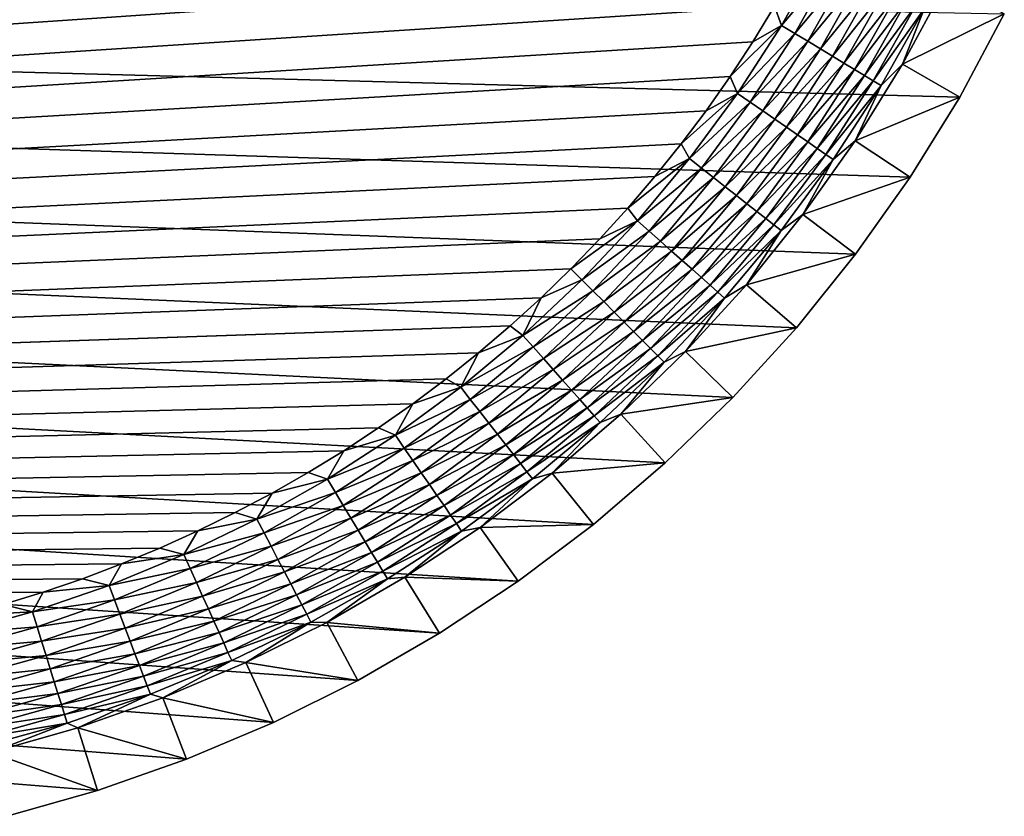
# Model space of a CAD drawing. Extents: x -255 to 255, y -598 to 598.
# Tile 186 of 201: x 218 to 250, y 325 to 351. Entities that reach past the tile are written whole.
import ezdxf

# ---------------------------------------------------------------- set-up
doc = ezdxf.new("R2010")
doc.units = 0
doc.header["$LTSCALE"] = 21.359881
for name, color, linetype in [('1', 7, 'CONTINUOUS'), ('2', 7, 'CONTINUOUS'), ('29', 7, 'CONTINUOUS'), ('40', 7, 'CONTINUOUS')]:
    doc.layers.add(name, color=color, linetype=linetype)

msp = doc.modelspace()

# ---------------------------------------------------------------- linework, layer by layer
at = {"layer": '1', "color": 7, "linetype": 'CONTINUOUS'}
for points in [[(220.82, 326.008), (217.914, 325.181), (-206.531, 360.261), (220.82, 326.008)], [(223.669, 327.012), (220.82, 326.008), (-206.531, 360.261), (223.669, 327.012)], [(226.451, 328.19), (223.669, 327.012), (-206.531, 360.261), (226.451, 328.19)], [(229.155, 329.536), (226.451, 328.19), (-206.531, 360.261), (229.155, 329.536)], [(231.771, 331.047), (229.155, 329.536), (-206.531, 360.261), (231.771, 331.047)], [(234.29, 332.716), (231.771, 331.047), (-206.531, 360.261), (234.29, 332.716)], [(236.701, 334.536), (234.29, 332.716), (-206.531, 360.261), (236.701, 334.536)], [(238.995, 336.502), (236.701, 334.536), (-206.531, 360.261), (238.995, 336.502)], [(241.164, 338.605), (238.995, 336.502), (-206.531, 360.261), (241.164, 338.605)], [(243.199, 340.837), (241.164, 338.605), (-206.531, 360.261), (243.199, 340.837)], [(245.093, 343.191), (243.199, 340.837), (-206.531, 360.261), (245.093, 343.191)], [(246.838, 345.657), (245.093, 343.191), (-206.531, 360.261), (246.838, 345.657)], [(248.429, 348.225), (246.838, 345.657), (-206.531, 360.261), (248.429, 348.225)], [(249.858, 350.887), (248.429, 348.225), (-206.531, 360.261), (249.858, 350.887)]]:
    msp.add_3dface(points, dxfattribs=at)
at = {"layer": '2', "color": 7, "linetype": 'CONTINUOUS'}
for points in [[(219.073, 413.137, 7), (217.798, 413.53, 7), (-88.681, 328.906, 7), (219.073, 413.137, 7)], [(220.335, 412.705, 7), (219.073, 413.137, 7), (-88.681, 328.906, 7), (220.335, 412.705, 7)], [(221.583, 412.234, 7), (220.335, 412.705, 7), (-88.681, 328.906, 7), (221.583, 412.234, 7)], [(222.815, 411.723, 7), (221.583, 412.234, 7), (-88.681, 328.906, 7), (222.815, 411.723, 7)], [(224.031, 411.174, 7), (222.815, 411.723, 7), (-88.681, 328.906, 7), (224.031, 411.174, 7)], [(225.229, 410.587, 7), (224.031, 411.174, 7), (-88.681, 328.906, 7), (225.229, 410.587, 7)], [(226.408, 409.963, 7), (225.229, 410.587, 7), (-88.681, 328.906, 7), (226.408, 409.963, 7)], [(227.567, 409.302, 7), (226.408, 409.963, 7), (-88.681, 328.906, 7), (227.567, 409.302, 7)], [(228.704, 408.605, 7), (227.567, 409.302, 7), (-88.681, 328.906, 7), (228.704, 408.605, 7)], [(229.819, 407.873, 7), (228.704, 408.605, 7), (-88.681, 328.906, 7), (229.819, 407.873, 7)], [(230.911, 407.106, 7), (229.819, 407.873, 7), (-88.681, 328.906, 7), (230.911, 407.106, 7)], [(231.978, 406.305, 7), (230.911, 407.106, 7), (-88.681, 328.906, 7), (231.978, 406.305, 7)], [(233.019, 405.471, 7), (231.978, 406.305, 7), (-88.681, 328.906, 7), (233.019, 405.471, 7)], [(234.033, 404.604, 7), (233.019, 405.471, 7), (-88.681, 328.906, 7), (234.033, 404.604, 7)], [(235.02, 403.706, 7), (234.033, 404.604, 7), (-88.681, 328.906, 7), (235.02, 403.706, 7)], [(235.978, 402.778, 7), (235.02, 403.706, 7), (-88.681, 328.906, 7), (235.978, 402.778, 7)], [(236.906, 401.82, 7), (235.978, 402.778, 7), (-88.681, 328.906, 7), (236.906, 401.82, 7)], [(-88.681, 328.906, 7), (-85.935, 329.507, 7), (236.906, 401.82, 7), (-88.681, 328.906, 7)], [(237.804, 400.833, 7), (236.906, 401.82, 7), (-85.935, 329.507, 7), (237.804, 400.833, 7)], [(238.67, 399.819, 7), (237.804, 400.833, 7), (-85.935, 329.507, 7), (238.67, 399.819, 7)], [(239.505, 398.778, 7), (238.67, 399.819, 7), (-85.935, 329.507, 7), (239.505, 398.778, 7)], [(240.306, 397.711, 7), (239.505, 398.778, 7), (-85.935, 329.507, 7), (240.306, 397.711, 7)], [(241.073, 396.619, 7), (240.306, 397.711, 7), (-85.935, 329.507, 7), (241.073, 396.619, 7)], [(241.805, 395.504, 7), (241.073, 396.619, 7), (-85.935, 329.507, 7), (241.805, 395.504, 7)], [(242.502, 394.367, 7), (241.805, 395.504, 7), (-85.935, 329.507, 7), (242.502, 394.367, 7)], [(243.163, 393.208, 7), (242.502, 394.367, 7), (-85.935, 329.507, 7), (243.163, 393.208, 7)], [(243.787, 392.029, 7), (243.163, 393.208, 7), (-85.935, 329.507, 7), (243.787, 392.029, 7)], [(244.374, 390.831, 7), (243.787, 392.029, 7), (-85.935, 329.507, 7), (244.374, 390.831, 7)], [(244.923, 389.615, 7), (244.374, 390.831, 7), (-85.935, 329.507, 7), (244.923, 389.615, 7)], [(245.434, 388.383, 7), (244.923, 389.615, 7), (-85.935, 329.507, 7), (245.434, 388.383, 7)], [(245.905, 387.135, 7), (245.434, 388.383, 7), (-85.935, 329.507, 7), (245.905, 387.135, 7)], [(246.337, 385.873, 7), (245.905, 387.135, 7), (-85.935, 329.507, 7), (246.337, 385.873, 7)], [(246.73, 384.598, 7), (246.337, 385.873, 7), (-85.935, 329.507, 7), (246.73, 384.598, 7)], [(247.082, 383.311, 7), (246.73, 384.598, 7), (-85.935, 329.507, 7), (247.082, 383.311, 7)], [(247.393, 382.014, 7), (247.082, 383.311, 7), (-85.935, 329.507, 7), (247.393, 382.014, 7)], [(-83.158, 329.938, 7), (247.393, 382.014, 7), (-85.935, 329.507, 7), (-83.158, 329.938, 7)], [(247.664, 380.707, 7), (247.393, 382.014, 7), (-83.158, 329.938, 7), (247.664, 380.707, 7)], [(247.893, 379.393, 7), (247.664, 380.707, 7), (-83.158, 329.938, 7), (247.893, 379.393, 7)], [(248.081, 378.072, 7), (247.893, 379.393, 7), (-83.158, 329.938, 7), (248.081, 378.072, 7)], [(248.227, 376.746, 7), (248.081, 378.072, 7), (-83.158, 329.938, 7), (248.227, 376.746, 7)], [(248.332, 375.416, 7), (248.227, 376.746, 7), (-83.158, 329.938, 7), (248.332, 375.416, 7)], [(248.395, 374.084, 7), (248.332, 375.416, 7), (-83.158, 329.938, 7), (248.395, 374.084, 7)], [(248.416, 372.75, 7), (248.395, 374.084, 7), (-83.158, 329.938, 7), (248.416, 372.75, 7)], [(248.395, 371.416, 7), (248.416, 372.75, 7), (-83.158, 329.938, 7), (248.395, 371.416, 7)], [(248.332, 370.084, 7), (248.395, 371.416, 7), (-83.158, 329.938, 7), (248.332, 370.084, 7)], [(248.227, 368.754, 7), (248.332, 370.084, 7), (-83.158, 329.938, 7), (248.227, 368.754, 7)], [(248.081, 367.428, 7), (248.227, 368.754, 7), (-83.158, 329.938, 7), (248.081, 367.428, 7)], [(247.893, 366.107, 7), (248.081, 367.428, 7), (-83.158, 329.938, 7), (247.893, 366.107, 7)], [(247.664, 364.793, 7), (247.893, 366.107, 7), (-83.158, 329.938, 7), (247.664, 364.793, 7)], [(247.393, 363.486, 7), (247.664, 364.793, 7), (-83.158, 329.938, 7), (247.393, 363.486, 7)], [(247.082, 362.189, 7), (247.393, 363.486, 7), (-83.158, 329.938, 7), (247.082, 362.189, 7)], [(-83.158, 329.938, 7), (-80.359, 330.198, 7), (247.082, 362.189, 7), (-83.158, 329.938, 7)], [(246.73, 360.902, 7), (247.082, 362.189, 7), (-80.359, 330.198, 7), (246.73, 360.902, 7)], [(246.337, 359.627, 7), (246.73, 360.902, 7), (-80.359, 330.198, 7), (246.337, 359.627, 7)], [(245.905, 358.365, 7), (246.337, 359.627, 7), (-80.359, 330.198, 7), (245.905, 358.365, 7)], [(245.434, 357.117, 7), (245.905, 358.365, 7), (-80.359, 330.198, 7), (245.434, 357.117, 7)], [(244.923, 355.885, 7), (245.434, 357.117, 7), (-80.359, 330.198, 7), (244.923, 355.885, 7)], [(244.374, 354.669, 7), (244.923, 355.885, 7), (-80.359, 330.198, 7), (244.374, 354.669, 7)], [(243.787, 353.471, 7), (244.374, 354.669, 7), (-80.359, 330.198, 7), (243.787, 353.471, 7)], [(243.163, 352.292, 7), (243.787, 353.471, 7), (-80.359, 330.198, 7), (243.163, 352.292, 7)], [(242.502, 351.133, 7), (243.163, 352.292, 7), (-80.359, 330.198, 7), (242.502, 351.133, 7)], [(241.805, 349.996, 7), (242.502, 351.133, 7), (-80.359, 330.198, 7), (241.805, 349.996, 7)], [(241.073, 348.881, 7), (241.805, 349.996, 7), (-80.359, 330.198, 7), (241.073, 348.881, 7)], [(240.306, 347.789, 7), (241.073, 348.881, 7), (-80.359, 330.198, 7), (240.306, 347.789, 7)], [(239.505, 346.722, 7), (240.306, 347.789, 7), (-80.359, 330.198, 7), (239.505, 346.722, 7)], [(238.67, 345.681, 7), (239.505, 346.722, 7), (-80.359, 330.198, 7), (238.67, 345.681, 7)], [(237.804, 344.667, 7), (238.67, 345.681, 7), (-80.359, 330.198, 7), (237.804, 344.667, 7)], [(236.906, 343.68, 7), (237.804, 344.667, 7), (-80.359, 330.198, 7), (236.906, 343.68, 7)], [(235.978, 342.722, 7), (236.906, 343.68, 7), (-80.359, 330.198, 7), (235.978, 342.722, 7)], [(235.02, 341.794, 7), (235.978, 342.722, 7), (-80.359, 330.198, 7), (235.02, 341.794, 7)], [(234.033, 340.896, 7), (235.02, 341.794, 7), (-80.359, 330.198, 7), (234.033, 340.896, 7)], [(-80.359, 330.198, 7), (-77.55, 330.284, 7), (234.033, 340.896, 7), (-80.359, 330.198, 7)], [(233.019, 340.029, 7), (234.033, 340.896, 7), (-77.55, 330.284, 7), (233.019, 340.029, 7)], [(231.978, 339.195, 7), (233.019, 340.029, 7), (-77.55, 330.284, 7), (231.978, 339.195, 7)], [(230.911, 338.394, 7), (231.978, 339.195, 7), (-77.55, 330.284, 7), (230.911, 338.394, 7)], [(229.819, 337.627, 7), (230.911, 338.394, 7), (-77.55, 330.284, 7), (229.819, 337.627, 7)], [(228.704, 336.895, 7), (229.819, 337.627, 7), (-77.55, 330.284, 7), (228.704, 336.895, 7)], [(227.567, 336.198, 7), (228.704, 336.895, 7), (-77.55, 330.284, 7), (227.567, 336.198, 7)], [(226.408, 335.537, 7), (227.567, 336.198, 7), (-77.55, 330.284, 7), (226.408, 335.537, 7)], [(225.229, 334.913, 7), (226.408, 335.537, 7), (-77.55, 330.284, 7), (225.229, 334.913, 7)], [(224.031, 334.326, 7), (225.229, 334.913, 7), (-77.55, 330.284, 7), (224.031, 334.326, 7)], [(222.815, 333.777, 7), (224.031, 334.326, 7), (-77.55, 330.284, 7), (222.815, 333.777, 7)], [(221.583, 333.266, 7), (222.815, 333.777, 7), (-77.55, 330.284, 7), (221.583, 333.266, 7)], [(220.335, 332.795, 7), (221.583, 333.266, 7), (-77.55, 330.284, 7), (220.335, 332.795, 7)], [(219.073, 332.363, 7), (220.335, 332.795, 7), (-77.55, 330.284, 7), (219.073, 332.363, 7)], [(217.798, 331.97, 7), (219.073, 332.363, 7), (-77.55, 330.284, 7), (217.798, 331.97, 7)]]:
    msp.add_3dface(points, dxfattribs=at)
at = {"layer": '29', "color": 7, "linetype": 'CONTINUOUS'}
for points in [[(246.602, 349.28, 4.231), (249.858, 350.887), (247.969, 351.827, 4.231), (246.602, 349.28, 4.231)], [(248.429, 348.225), (249.858, 350.887), (246.602, 349.28, 4.231), (248.429, 348.225)], [(245.08, 346.822, 4.231), (248.429, 348.225), (246.602, 349.28, 4.231), (245.08, 346.822, 4.231)], [(246.838, 345.657), (248.429, 348.225), (245.08, 346.822, 4.231), (246.838, 345.657)], [(243.409, 344.462, 4.231), (246.838, 345.657), (245.08, 346.822, 4.231), (243.409, 344.462, 4.231)], [(245.093, 343.191), (246.838, 345.657), (243.409, 344.462, 4.231), (245.093, 343.191)], [(241.597, 342.21, 4.231), (245.093, 343.191), (243.409, 344.462, 4.231), (241.597, 342.21, 4.231)], [(243.199, 340.837), (245.093, 343.191), (241.597, 342.21, 4.231), (243.199, 340.837)], [(239.649, 340.073, 4.231), (243.199, 340.837), (241.597, 342.21, 4.231), (239.649, 340.073, 4.231)], [(241.164, 338.605), (243.199, 340.837), (239.649, 340.073, 4.231), (241.164, 338.605)], [(237.574, 338.061, 4.231), (241.164, 338.605), (239.649, 340.073, 4.231), (237.574, 338.061, 4.231)], [(238.995, 336.502), (241.164, 338.605), (237.574, 338.061, 4.231), (238.995, 336.502)], [(235.378, 336.18, 4.231), (238.995, 336.502), (237.574, 338.061, 4.231), (235.378, 336.18, 4.231)], [(236.701, 334.536), (238.995, 336.502), (235.378, 336.18, 4.231), (236.701, 334.536)], [(233.071, 334.437, 4.231), (236.701, 334.536), (235.378, 336.18, 4.231), (233.071, 334.437, 4.231)], [(230.661, 332.84, 4.231), (234.29, 332.716), (233.071, 334.437, 4.231), (230.661, 332.84, 4.231)], [(234.29, 332.716), (236.701, 334.536), (233.071, 334.437, 4.231), (234.29, 332.716)], [(228.157, 331.395, 4.231), (231.771, 331.047), (230.661, 332.84, 4.231), (228.157, 331.395, 4.231)], [(231.771, 331.047), (234.29, 332.716), (230.661, 332.84, 4.231), (231.771, 331.047)], [(225.569, 330.106, 4.231), (229.155, 329.536), (228.157, 331.395, 4.231), (225.569, 330.106, 4.231)], [(229.155, 329.536), (231.771, 331.047), (228.157, 331.395, 4.231), (229.155, 329.536)], [(222.907, 328.979, 4.231), (226.451, 328.19), (225.569, 330.106, 4.231), (222.907, 328.979, 4.231)], [(226.451, 328.19), (229.155, 329.536), (225.569, 330.106, 4.231), (226.451, 328.19)], [(220.18, 328.018, 4.231), (223.669, 327.012), (222.907, 328.979, 4.231), (220.18, 328.018, 4.231)], [(223.669, 327.012), (226.451, 328.19), (222.907, 328.979, 4.231), (223.669, 327.012)], [(217.399, 327.227, 4.231), (220.82, 326.008), (220.18, 328.018, 4.231), (217.399, 327.227, 4.231)], [(220.82, 326.008), (223.669, 327.012), (220.18, 328.018, 4.231), (220.82, 326.008)], [(217.914, 325.181), (220.82, 326.008), (217.399, 327.227, 4.231), (217.914, 325.181)]]:
    msp.add_3dface(points, dxfattribs=at)
at = {"layer": '40', "color": 7, "linetype": 'CONTINUOUS'}
for points in [[(243.993, 352.784, 6.975), (242.502, 351.133, 7), (242.718, 350.523, 6.975), (243.993, 352.784, 6.975)], [(243.993, 352.784, 6.975), (242.718, 350.523, 6.975), (244.434, 352.552, 6.9), (243.993, 352.784, 6.975)], [(244.434, 352.552, 6.9), (242.718, 350.523, 6.975), (243.144, 350.265, 6.9), (244.434, 352.552, 6.9)], [(244.434, 352.552, 6.9), (243.144, 350.265, 6.9), (244.867, 352.325, 6.774), (244.434, 352.552, 6.9)], [(244.867, 352.325, 6.774), (243.144, 350.265, 6.9), (243.562, 350.013, 6.774), (244.867, 352.325, 6.774)], [(244.867, 352.325, 6.774), (243.562, 350.013, 6.774), (245.286, 352.105, 6.601), (244.867, 352.325, 6.774)], [(245.286, 352.105, 6.601), (243.562, 350.013, 6.774), (243.967, 349.768, 6.601), (245.286, 352.105, 6.601)], [(245.286, 352.105, 6.601), (243.967, 349.768, 6.601), (245.687, 351.894, 6.38), (245.286, 352.105, 6.601)], [(245.687, 351.894, 6.38), (243.967, 349.768, 6.601), (244.355, 349.533, 6.38), (245.687, 351.894, 6.38)], [(245.687, 351.894, 6.38), (244.355, 349.533, 6.38), (246.066, 351.695, 6.115), (245.687, 351.894, 6.38)], [(246.066, 351.695, 6.115), (244.355, 349.533, 6.38), (244.722, 349.311, 6.115), (246.066, 351.695, 6.115)], [(246.066, 351.695, 6.115), (244.722, 349.311, 6.115), (246.421, 351.509, 5.808), (246.066, 351.695, 6.115)], [(246.602, 349.28, 4.231), (247.969, 351.827, 4.231), (247.295, 351.05, 4.67), (246.602, 349.28, 4.231)], [(246.421, 351.509, 5.808), (244.722, 349.311, 6.115), (245.064, 349.105, 5.808), (246.421, 351.509, 5.808)], [(246.421, 351.509, 5.808), (245.064, 349.105, 5.808), (246.745, 351.339, 5.463), (246.421, 351.509, 5.808)], [(246.745, 351.339, 5.463), (245.064, 349.105, 5.808), (245.378, 348.915, 5.463), (246.745, 351.339, 5.463)], [(246.745, 351.339, 5.463), (245.378, 348.915, 5.463), (247.038, 351.185, 5.082), (246.745, 351.339, 5.463)], [(242.502, 351.133, 7), (241.805, 349.996, 7), (242.718, 350.523, 6.975), (242.502, 351.133, 7)], [(247.038, 351.185, 5.082), (245.378, 348.915, 5.463), (245.661, 348.744, 5.082), (247.038, 351.185, 5.082)], [(247.038, 351.185, 5.082), (245.661, 348.744, 5.082), (247.295, 351.05, 4.67), (247.038, 351.185, 5.082)], [(247.295, 351.05, 4.67), (245.661, 348.744, 5.082), (245.909, 348.594, 4.67), (247.295, 351.05, 4.67)], [(246.602, 349.28, 4.231), (247.295, 351.05, 4.67), (245.909, 348.594, 4.67), (246.602, 349.28, 4.231)], [(241.805, 349.996, 7), (241.073, 348.881, 7), (242.718, 350.523, 6.975), (241.805, 349.996, 7)], [(242.718, 350.523, 6.975), (241.073, 348.881, 7), (241.309, 348.344, 6.975), (242.718, 350.523, 6.975)], [(242.718, 350.523, 6.975), (241.309, 348.344, 6.975), (243.144, 350.265, 6.9), (242.718, 350.523, 6.975)], [(243.144, 350.265, 6.9), (241.309, 348.344, 6.975), (241.719, 348.06, 6.9), (243.144, 350.265, 6.9)], [(243.144, 350.265, 6.9), (241.719, 348.06, 6.9), (243.562, 350.013, 6.774), (243.144, 350.265, 6.9)], [(243.562, 350.013, 6.774), (241.719, 348.06, 6.9), (242.121, 347.783, 6.774), (243.562, 350.013, 6.774)], [(243.562, 350.013, 6.774), (242.121, 347.783, 6.774), (243.967, 349.768, 6.601), (243.562, 350.013, 6.774)], [(243.967, 349.768, 6.601), (242.121, 347.783, 6.774), (242.51, 347.514, 6.601), (243.967, 349.768, 6.601)], [(243.967, 349.768, 6.601), (242.51, 347.514, 6.601), (244.355, 349.533, 6.38), (243.967, 349.768, 6.601)], [(244.355, 349.533, 6.38), (242.51, 347.514, 6.601), (242.883, 347.257, 6.38), (244.355, 349.533, 6.38)], [(244.355, 349.533, 6.38), (242.883, 347.257, 6.38), (244.722, 349.311, 6.115), (244.355, 349.533, 6.38)], [(244.722, 349.311, 6.115), (242.883, 347.257, 6.38), (243.236, 347.013, 6.115), (244.722, 349.311, 6.115)], [(244.722, 349.311, 6.115), (243.236, 347.013, 6.115), (245.064, 349.105, 5.808), (244.722, 349.311, 6.115)], [(245.064, 349.105, 5.808), (243.236, 347.013, 6.115), (243.565, 346.786, 5.808), (245.064, 349.105, 5.808)], [(245.064, 349.105, 5.808), (243.565, 346.786, 5.808), (245.378, 348.915, 5.463), (245.064, 349.105, 5.808)], [(245.08, 346.822, 4.231), (246.602, 349.28, 4.231), (245.909, 348.594, 4.67), (245.08, 346.822, 4.231)], [(241.073, 348.881, 7), (240.306, 347.789, 7), (241.309, 348.344, 6.975), (241.073, 348.881, 7)], [(245.378, 348.915, 5.463), (243.565, 346.786, 5.808), (243.867, 346.578, 5.463), (245.378, 348.915, 5.463)], [(245.378, 348.915, 5.463), (243.867, 346.578, 5.463), (245.661, 348.744, 5.082), (245.378, 348.915, 5.463)], [(245.661, 348.744, 5.082), (243.867, 346.578, 5.463), (244.139, 346.39, 5.082), (245.661, 348.744, 5.082)], [(245.661, 348.744, 5.082), (244.139, 346.39, 5.082), (245.909, 348.594, 4.67), (245.661, 348.744, 5.082)], [(245.909, 348.594, 4.67), (244.139, 346.39, 5.082), (244.378, 346.225, 4.67), (245.909, 348.594, 4.67)], [(245.08, 346.822, 4.231), (245.909, 348.594, 4.67), (244.378, 346.225, 4.67), (245.08, 346.822, 4.231)], [(240.306, 347.789, 7), (239.505, 346.722, 7), (241.309, 348.344, 6.975), (240.306, 347.789, 7)], [(241.309, 348.344, 6.975), (239.505, 346.722, 7), (239.771, 346.253, 6.975), (241.309, 348.344, 6.975)], [(241.309, 348.344, 6.975), (239.771, 346.253, 6.975), (241.719, 348.06, 6.9), (241.309, 348.344, 6.975)], [(241.719, 348.06, 6.9), (239.771, 346.253, 6.975), (240.163, 345.946, 6.9), (241.719, 348.06, 6.9)], [(241.719, 348.06, 6.9), (240.163, 345.946, 6.9), (242.121, 347.783, 6.774), (241.719, 348.06, 6.9)], [(242.121, 347.783, 6.774), (240.163, 345.946, 6.9), (240.547, 345.645, 6.774), (242.121, 347.783, 6.774)], [(242.121, 347.783, 6.774), (240.547, 345.645, 6.774), (242.51, 347.514, 6.601), (242.121, 347.783, 6.774)], [(242.51, 347.514, 6.601), (240.547, 345.645, 6.774), (240.92, 345.353, 6.601), (242.51, 347.514, 6.601)], [(242.51, 347.514, 6.601), (240.92, 345.353, 6.601), (242.883, 347.257, 6.38), (242.51, 347.514, 6.601)], [(242.883, 347.257, 6.38), (240.92, 345.353, 6.601), (241.277, 345.073, 6.38), (242.883, 347.257, 6.38)], [(242.883, 347.257, 6.38), (241.277, 345.073, 6.38), (243.236, 347.013, 6.115), (242.883, 347.257, 6.38)], [(243.236, 347.013, 6.115), (241.277, 345.073, 6.38), (241.614, 344.809, 6.115), (243.236, 347.013, 6.115)], [(243.236, 347.013, 6.115), (241.614, 344.809, 6.115), (243.565, 346.786, 5.808), (243.236, 347.013, 6.115)], [(239.505, 346.722, 7), (238.67, 345.681, 7), (239.771, 346.253, 6.975), (239.505, 346.722, 7)], [(243.565, 346.786, 5.808), (241.614, 344.809, 6.115), (241.929, 344.562, 5.808), (243.565, 346.786, 5.808)], [(243.565, 346.786, 5.808), (241.929, 344.562, 5.808), (243.867, 346.578, 5.463), (243.565, 346.786, 5.808)], [(243.867, 346.578, 5.463), (241.929, 344.562, 5.808), (242.218, 344.336, 5.463), (243.867, 346.578, 5.463)], [(243.867, 346.578, 5.463), (242.218, 344.336, 5.463), (244.139, 346.39, 5.082), (243.867, 346.578, 5.463)], [(243.409, 344.462, 4.231), (245.08, 346.822, 4.231), (244.378, 346.225, 4.67), (243.409, 344.462, 4.231)], [(238.67, 345.681, 7), (237.804, 344.667, 7), (239.771, 346.253, 6.975), (238.67, 345.681, 7)], [(239.771, 346.253, 6.975), (237.804, 344.667, 7), (238.109, 344.259, 6.975), (239.771, 346.253, 6.975)], [(239.771, 346.253, 6.975), (238.109, 344.259, 6.975), (240.163, 345.946, 6.9), (239.771, 346.253, 6.975)], [(244.139, 346.39, 5.082), (242.218, 344.336, 5.463), (242.478, 344.132, 5.082), (244.139, 346.39, 5.082)], [(244.139, 346.39, 5.082), (242.478, 344.132, 5.082), (244.378, 346.225, 4.67), (244.139, 346.39, 5.082)], [(240.163, 345.946, 6.9), (238.109, 344.259, 6.975), (238.482, 343.929, 6.9), (240.163, 345.946, 6.9)], [(240.163, 345.946, 6.9), (238.482, 343.929, 6.9), (240.547, 345.645, 6.774), (240.163, 345.946, 6.9)], [(244.378, 346.225, 4.67), (242.478, 344.132, 5.082), (242.706, 343.953, 4.67), (244.378, 346.225, 4.67)], [(243.409, 344.462, 4.231), (244.378, 346.225, 4.67), (242.706, 343.953, 4.67), (243.409, 344.462, 4.231)], [(240.547, 345.645, 6.774), (238.482, 343.929, 6.9), (238.848, 343.605, 6.774), (240.547, 345.645, 6.774)], [(240.547, 345.645, 6.774), (238.848, 343.605, 6.774), (240.92, 345.353, 6.601), (240.547, 345.645, 6.774)], [(240.92, 345.353, 6.601), (238.848, 343.605, 6.774), (239.202, 343.291, 6.601), (240.92, 345.353, 6.601)], [(240.92, 345.353, 6.601), (239.202, 343.291, 6.601), (241.277, 345.073, 6.38), (240.92, 345.353, 6.601)], [(241.277, 345.073, 6.38), (239.202, 343.291, 6.601), (239.541, 342.991, 6.38), (241.277, 345.073, 6.38)], [(241.277, 345.073, 6.38), (239.541, 342.991, 6.38), (241.614, 344.809, 6.115), (241.277, 345.073, 6.38)], [(241.614, 344.809, 6.115), (239.541, 342.991, 6.38), (239.862, 342.707, 6.115), (241.614, 344.809, 6.115)], [(241.614, 344.809, 6.115), (239.862, 342.707, 6.115), (241.929, 344.562, 5.808), (241.614, 344.809, 6.115)], [(237.804, 344.667, 7), (236.906, 343.68, 7), (238.109, 344.259, 6.975), (237.804, 344.667, 7)], [(241.929, 344.562, 5.808), (239.862, 342.707, 6.115), (240.161, 342.441, 5.808), (241.929, 344.562, 5.808)], [(241.929, 344.562, 5.808), (240.161, 342.441, 5.808), (242.218, 344.336, 5.463), (241.929, 344.562, 5.808)], [(241.597, 342.21, 4.231), (243.409, 344.462, 4.231), (242.706, 343.953, 4.67), (241.597, 342.21, 4.231)], [(236.906, 343.68, 7), (235.978, 342.722, 7), (238.109, 344.259, 6.975), (236.906, 343.68, 7)], [(238.109, 344.259, 6.975), (235.978, 342.722, 7), (236.33, 342.37, 6.975), (238.109, 344.259, 6.975)], [(238.109, 344.259, 6.975), (236.33, 342.37, 6.975), (238.482, 343.929, 6.9), (238.109, 344.259, 6.975)], [(242.218, 344.336, 5.463), (240.161, 342.441, 5.808), (240.436, 342.198, 5.463), (242.218, 344.336, 5.463)], [(242.218, 344.336, 5.463), (240.436, 342.198, 5.463), (242.478, 344.132, 5.082), (242.218, 344.336, 5.463)], [(242.478, 344.132, 5.082), (240.436, 342.198, 5.463), (240.683, 341.979, 5.082), (242.478, 344.132, 5.082)], [(242.478, 344.132, 5.082), (240.683, 341.979, 5.082), (242.706, 343.953, 4.67), (242.478, 344.132, 5.082)], [(238.482, 343.929, 6.9), (236.33, 342.37, 6.975), (236.683, 342.017, 6.9), (238.482, 343.929, 6.9)], [(238.482, 343.929, 6.9), (236.683, 342.017, 6.9), (238.848, 343.605, 6.774), (238.482, 343.929, 6.9)], [(242.706, 343.953, 4.67), (240.683, 341.979, 5.082), (240.901, 341.787, 4.67), (242.706, 343.953, 4.67)], [(241.597, 342.21, 4.231), (242.706, 343.953, 4.67), (240.901, 341.787, 4.67), (241.597, 342.21, 4.231)], [(238.848, 343.605, 6.774), (236.683, 342.017, 6.9), (237.028, 341.672, 6.774), (238.848, 343.605, 6.774)], [(238.848, 343.605, 6.774), (237.028, 341.672, 6.774), (239.202, 343.291, 6.601), (238.848, 343.605, 6.774)], [(239.202, 343.291, 6.601), (237.028, 341.672, 6.774), (237.363, 341.337, 6.601), (239.202, 343.291, 6.601)], [(239.202, 343.291, 6.601), (237.363, 341.337, 6.601), (239.541, 342.991, 6.38), (239.202, 343.291, 6.601)], [(239.541, 342.991, 6.38), (237.363, 341.337, 6.601), (237.683, 341.017, 6.38), (239.541, 342.991, 6.38)], [(239.541, 342.991, 6.38), (237.683, 341.017, 6.38), (239.862, 342.707, 6.115), (239.541, 342.991, 6.38)], [(235.978, 342.722, 7), (235.02, 341.794, 7), (236.33, 342.37, 6.975), (235.978, 342.722, 7)], [(239.862, 342.707, 6.115), (237.683, 341.017, 6.38), (237.986, 340.714, 6.115), (239.862, 342.707, 6.115)], [(239.862, 342.707, 6.115), (237.986, 340.714, 6.115), (240.161, 342.441, 5.808), (239.862, 342.707, 6.115)], [(236.33, 342.37, 6.975), (235.02, 341.794, 7), (234.441, 340.591, 6.975), (236.33, 342.37, 6.975)], [(236.33, 342.37, 6.975), (234.441, 340.591, 6.975), (236.683, 342.017, 6.9), (236.33, 342.37, 6.975)], [(240.161, 342.441, 5.808), (237.986, 340.714, 6.115), (238.269, 340.431, 5.808), (240.161, 342.441, 5.808)], [(240.161, 342.441, 5.808), (238.269, 340.431, 5.808), (240.436, 342.198, 5.463), (240.161, 342.441, 5.808)], [(240.436, 342.198, 5.463), (238.269, 340.431, 5.808), (238.528, 340.172, 5.463), (240.436, 342.198, 5.463)], [(240.436, 342.198, 5.463), (238.528, 340.172, 5.463), (240.683, 341.979, 5.082), (240.436, 342.198, 5.463)], [(239.649, 340.073, 4.231), (241.597, 342.21, 4.231), (240.901, 341.787, 4.67), (239.649, 340.073, 4.231)], [(236.683, 342.017, 6.9), (234.441, 340.591, 6.975), (234.771, 340.218, 6.9), (236.683, 342.017, 6.9)], [(236.683, 342.017, 6.9), (234.771, 340.218, 6.9), (237.028, 341.672, 6.774), (236.683, 342.017, 6.9)], [(240.683, 341.979, 5.082), (238.528, 340.172, 5.463), (238.762, 339.938, 5.082), (240.683, 341.979, 5.082)], [(240.683, 341.979, 5.082), (238.762, 339.938, 5.082), (240.901, 341.787, 4.67), (240.683, 341.979, 5.082)], [(235.02, 341.794, 7), (234.033, 340.896, 7), (234.441, 340.591, 6.975), (235.02, 341.794, 7)], [(237.028, 341.672, 6.774), (234.771, 340.218, 6.9), (235.095, 339.852, 6.774), (237.028, 341.672, 6.774)], [(237.028, 341.672, 6.774), (235.095, 339.852, 6.774), (237.363, 341.337, 6.601), (237.028, 341.672, 6.774)], [(240.901, 341.787, 4.67), (238.762, 339.938, 5.082), (238.967, 339.733, 4.67), (240.901, 341.787, 4.67)], [(239.649, 340.073, 4.231), (240.901, 341.787, 4.67), (238.967, 339.733, 4.67), (239.649, 340.073, 4.231)], [(237.363, 341.337, 6.601), (235.095, 339.852, 6.774), (235.409, 339.498, 6.601), (237.363, 341.337, 6.601)], [(237.363, 341.337, 6.601), (235.409, 339.498, 6.601), (237.683, 341.017, 6.38), (237.363, 341.337, 6.601)], [(234.033, 340.896, 7), (233.019, 340.029, 7), (234.441, 340.591, 6.975), (234.033, 340.896, 7)], [(237.683, 341.017, 6.38), (235.409, 339.498, 6.601), (235.709, 339.159, 6.38), (237.683, 341.017, 6.38)], [(237.683, 341.017, 6.38), (235.709, 339.159, 6.38), (237.986, 340.714, 6.115), (237.683, 341.017, 6.38)], [(234.441, 340.591, 6.975), (233.019, 340.029, 7), (232.447, 338.929, 6.975), (234.441, 340.591, 6.975)], [(234.441, 340.591, 6.975), (232.447, 338.929, 6.975), (234.771, 340.218, 6.9), (234.441, 340.591, 6.975)], [(237.986, 340.714, 6.115), (235.709, 339.159, 6.38), (235.993, 338.838, 6.115), (237.986, 340.714, 6.115)], [(237.986, 340.714, 6.115), (235.993, 338.838, 6.115), (238.269, 340.431, 5.808), (237.986, 340.714, 6.115)], [(238.269, 340.431, 5.808), (235.993, 338.838, 6.115), (236.259, 338.539, 5.808), (238.269, 340.431, 5.808)], [(238.269, 340.431, 5.808), (236.259, 338.539, 5.808), (238.528, 340.172, 5.463), (238.269, 340.431, 5.808)], [(233.019, 340.029, 7), (231.978, 339.195, 7), (232.447, 338.929, 6.975), (233.019, 340.029, 7)], [(234.771, 340.218, 6.9), (232.447, 338.929, 6.975), (232.754, 338.537, 6.9), (234.771, 340.218, 6.9)], [(234.771, 340.218, 6.9), (232.754, 338.537, 6.9), (235.095, 339.852, 6.774), (234.771, 340.218, 6.9)], [(238.528, 340.172, 5.463), (236.259, 338.539, 5.808), (236.502, 338.264, 5.463), (238.528, 340.172, 5.463)], [(238.528, 340.172, 5.463), (236.502, 338.264, 5.463), (238.762, 339.938, 5.082), (238.528, 340.172, 5.463)], [(237.574, 338.061, 4.231), (239.649, 340.073, 4.231), (238.967, 339.733, 4.67), (237.574, 338.061, 4.231)], [(235.095, 339.852, 6.774), (232.754, 338.537, 6.9), (233.055, 338.153, 6.774), (235.095, 339.852, 6.774)], [(235.095, 339.852, 6.774), (233.055, 338.153, 6.774), (235.409, 339.498, 6.601), (235.095, 339.852, 6.774)], [(238.762, 339.938, 5.082), (236.502, 338.264, 5.463), (236.721, 338.017, 5.082), (238.762, 339.938, 5.082)], [(238.762, 339.938, 5.082), (236.721, 338.017, 5.082), (238.967, 339.733, 4.67), (238.762, 339.938, 5.082)], [(238.967, 339.733, 4.67), (236.721, 338.017, 5.082), (236.913, 337.799, 4.67), (238.967, 339.733, 4.67)], [(237.574, 338.061, 4.231), (238.967, 339.733, 4.67), (236.913, 337.799, 4.67), (237.574, 338.061, 4.231)], [(235.409, 339.498, 6.601), (233.055, 338.153, 6.774), (233.347, 337.78, 6.601), (235.409, 339.498, 6.601)], [(235.409, 339.498, 6.601), (233.347, 337.78, 6.601), (235.709, 339.159, 6.38), (235.409, 339.498, 6.601)], [(231.978, 339.195, 7), (230.911, 338.394, 7), (232.447, 338.929, 6.975), (231.978, 339.195, 7)], [(235.709, 339.159, 6.38), (233.347, 337.78, 6.601), (233.627, 337.423, 6.38), (235.709, 339.159, 6.38)], [(235.709, 339.159, 6.38), (233.627, 337.423, 6.38), (235.993, 338.838, 6.115), (235.709, 339.159, 6.38)], [(232.447, 338.929, 6.975), (230.911, 338.394, 7), (230.356, 337.391, 6.975), (232.447, 338.929, 6.975)], [(232.447, 338.929, 6.975), (230.356, 337.391, 6.975), (232.754, 338.537, 6.9), (232.447, 338.929, 6.975)], [(235.993, 338.838, 6.115), (233.627, 337.423, 6.38), (233.891, 337.086, 6.115), (235.993, 338.838, 6.115)], [(235.993, 338.838, 6.115), (233.891, 337.086, 6.115), (236.259, 338.539, 5.808), (235.993, 338.838, 6.115)], [(230.911, 338.394, 7), (229.819, 337.627, 7), (230.356, 337.391, 6.975), (230.911, 338.394, 7)], [(232.754, 338.537, 6.9), (230.356, 337.391, 6.975), (230.64, 336.981, 6.9), (232.754, 338.537, 6.9)], [(232.754, 338.537, 6.9), (230.64, 336.981, 6.9), (233.055, 338.153, 6.774), (232.754, 338.537, 6.9)], [(236.259, 338.539, 5.808), (233.891, 337.086, 6.115), (234.138, 336.771, 5.808), (236.259, 338.539, 5.808)], [(236.259, 338.539, 5.808), (234.138, 336.771, 5.808), (236.502, 338.264, 5.463), (236.259, 338.539, 5.808)], [(233.055, 338.153, 6.774), (230.64, 336.981, 6.9), (230.917, 336.579, 6.774), (233.055, 338.153, 6.774)], [(233.055, 338.153, 6.774), (230.917, 336.579, 6.774), (233.347, 337.78, 6.601), (233.055, 338.153, 6.774)], [(236.502, 338.264, 5.463), (234.138, 336.771, 5.808), (234.364, 336.482, 5.463), (236.502, 338.264, 5.463)], [(236.502, 338.264, 5.463), (234.364, 336.482, 5.463), (236.721, 338.017, 5.082), (236.502, 338.264, 5.463)], [(235.378, 336.18, 4.231), (237.574, 338.061, 4.231), (236.913, 337.799, 4.67), (235.378, 336.18, 4.231)], [(233.347, 337.78, 6.601), (230.917, 336.579, 6.774), (231.186, 336.19, 6.601), (233.347, 337.78, 6.601)], [(233.347, 337.78, 6.601), (231.186, 336.19, 6.601), (233.627, 337.423, 6.38), (233.347, 337.78, 6.601)], [(236.721, 338.017, 5.082), (234.364, 336.482, 5.463), (234.568, 336.222, 5.082), (236.721, 338.017, 5.082)], [(236.721, 338.017, 5.082), (234.568, 336.222, 5.082), (236.913, 337.799, 4.67), (236.721, 338.017, 5.082)], [(236.913, 337.799, 4.67), (234.568, 336.222, 5.082), (234.747, 335.994, 4.67), (236.913, 337.799, 4.67)], [(235.378, 336.18, 4.231), (236.913, 337.799, 4.67), (234.747, 335.994, 4.67), (235.378, 336.18, 4.231)], [(229.819, 337.627, 7), (228.704, 336.895, 7), (230.356, 337.391, 6.975), (229.819, 337.627, 7)], [(233.627, 337.423, 6.38), (231.186, 336.19, 6.601), (231.443, 335.817, 6.38), (233.627, 337.423, 6.38)], [(233.627, 337.423, 6.38), (231.443, 335.817, 6.38), (233.891, 337.086, 6.115), (233.627, 337.423, 6.38)], [(230.356, 337.391, 6.975), (228.704, 336.895, 7), (228.177, 335.982, 6.975), (230.356, 337.391, 6.975)], [(230.356, 337.391, 6.975), (228.177, 335.982, 6.975), (230.64, 336.981, 6.9), (230.356, 337.391, 6.975)], [(228.704, 336.895, 7), (227.567, 336.198, 7), (228.177, 335.982, 6.975), (228.704, 336.895, 7)], [(230.64, 336.981, 6.9), (228.177, 335.982, 6.975), (228.435, 335.556, 6.9), (230.64, 336.981, 6.9)], [(230.64, 336.981, 6.9), (228.435, 335.556, 6.9), (230.917, 336.579, 6.774), (230.64, 336.981, 6.9)], [(233.891, 337.086, 6.115), (231.443, 335.817, 6.38), (231.687, 335.464, 6.115), (233.891, 337.086, 6.115)], [(233.891, 337.086, 6.115), (231.687, 335.464, 6.115), (234.138, 336.771, 5.808), (233.891, 337.086, 6.115)], [(230.917, 336.579, 6.774), (228.435, 335.556, 6.9), (228.687, 335.138, 6.774), (230.917, 336.579, 6.774)], [(230.917, 336.579, 6.774), (228.687, 335.138, 6.774), (231.186, 336.19, 6.601), (230.917, 336.579, 6.774)], [(234.138, 336.771, 5.808), (231.687, 335.464, 6.115), (231.914, 335.135, 5.808), (234.138, 336.771, 5.808)], [(234.138, 336.771, 5.808), (231.914, 335.135, 5.808), (234.364, 336.482, 5.463), (234.138, 336.771, 5.808)], [(234.364, 336.482, 5.463), (231.914, 335.135, 5.808), (232.122, 334.833, 5.463), (234.364, 336.482, 5.463)], [(234.364, 336.482, 5.463), (232.122, 334.833, 5.463), (234.568, 336.222, 5.082), (234.364, 336.482, 5.463)], [(227.567, 336.198, 7), (226.408, 335.537, 7), (228.177, 335.982, 6.975), (227.567, 336.198, 7)], [(231.186, 336.19, 6.601), (228.687, 335.138, 6.774), (228.932, 334.733, 6.601), (231.186, 336.19, 6.601)], [(231.186, 336.19, 6.601), (228.932, 334.733, 6.601), (231.443, 335.817, 6.38), (231.186, 336.19, 6.601)], [(234.568, 336.222, 5.082), (232.122, 334.833, 5.463), (232.31, 334.561, 5.082), (234.568, 336.222, 5.082)], [(234.568, 336.222, 5.082), (232.31, 334.561, 5.082), (234.747, 335.994, 4.67), (234.568, 336.222, 5.082)], [(233.071, 334.437, 4.231), (235.378, 336.18, 4.231), (234.747, 335.994, 4.67), (233.071, 334.437, 4.231)], [(228.177, 335.982, 6.975), (226.408, 335.537, 7), (225.916, 334.707, 6.975), (228.177, 335.982, 6.975)], [(228.177, 335.982, 6.975), (225.916, 334.707, 6.975), (228.435, 335.556, 6.9), (228.177, 335.982, 6.975)], [(234.747, 335.994, 4.67), (232.31, 334.561, 5.082), (232.475, 334.322, 4.67), (234.747, 335.994, 4.67)], [(233.071, 334.437, 4.231), (234.747, 335.994, 4.67), (232.475, 334.322, 4.67), (233.071, 334.437, 4.231)], [(226.408, 335.537, 7), (225.229, 334.913, 7), (225.916, 334.707, 6.975), (226.408, 335.537, 7)], [(228.435, 335.556, 6.9), (225.916, 334.707, 6.975), (226.148, 334.266, 6.9), (228.435, 335.556, 6.9)], [(228.435, 335.556, 6.9), (226.148, 334.266, 6.9), (228.687, 335.138, 6.774), (228.435, 335.556, 6.9)], [(231.443, 335.817, 6.38), (228.932, 334.733, 6.601), (229.167, 334.345, 6.38), (231.443, 335.817, 6.38)], [(231.443, 335.817, 6.38), (229.167, 334.345, 6.38), (231.687, 335.464, 6.115), (231.443, 335.817, 6.38)], [(231.687, 335.464, 6.115), (229.167, 334.345, 6.38), (229.389, 333.978, 6.115), (231.687, 335.464, 6.115)], [(231.687, 335.464, 6.115), (229.389, 333.978, 6.115), (231.914, 335.135, 5.808), (231.687, 335.464, 6.115)], [(225.229, 334.913, 7), (224.031, 334.326, 7), (225.916, 334.707, 6.975), (225.229, 334.913, 7)], [(228.687, 335.138, 6.774), (226.148, 334.266, 6.9), (226.375, 333.833, 6.774), (228.687, 335.138, 6.774)], [(228.687, 335.138, 6.774), (226.375, 333.833, 6.774), (228.932, 334.733, 6.601), (228.687, 335.138, 6.774)], [(231.914, 335.135, 5.808), (229.389, 333.978, 6.115), (229.595, 333.636, 5.808), (231.914, 335.135, 5.808)], [(231.914, 335.135, 5.808), (229.595, 333.636, 5.808), (232.122, 334.833, 5.463), (231.914, 335.135, 5.808)], [(225.916, 334.707, 6.975), (224.031, 334.326, 7), (223.583, 333.571, 6.975), (225.916, 334.707, 6.975)], [(225.916, 334.707, 6.975), (223.583, 333.571, 6.975), (226.148, 334.266, 6.9), (225.916, 334.707, 6.975)], [(228.932, 334.733, 6.601), (226.375, 333.833, 6.774), (226.595, 333.414, 6.601), (228.932, 334.733, 6.601)], [(228.932, 334.733, 6.601), (226.595, 333.414, 6.601), (229.167, 334.345, 6.38), (228.932, 334.733, 6.601)], [(232.122, 334.833, 5.463), (229.595, 333.636, 5.808), (229.785, 333.322, 5.463), (232.122, 334.833, 5.463)], [(232.122, 334.833, 5.463), (229.785, 333.322, 5.463), (232.31, 334.561, 5.082), (232.122, 334.833, 5.463)], [(224.031, 334.326, 7), (222.815, 333.777, 7), (223.583, 333.571, 6.975), (224.031, 334.326, 7)], [(229.167, 334.345, 6.38), (226.595, 333.414, 6.601), (226.806, 333.013, 6.38), (229.167, 334.345, 6.38)], [(229.167, 334.345, 6.38), (226.806, 333.013, 6.38), (229.389, 333.978, 6.115), (229.167, 334.345, 6.38)], [(232.31, 334.561, 5.082), (229.785, 333.322, 5.463), (229.956, 333.039, 5.082), (232.31, 334.561, 5.082)], [(232.31, 334.561, 5.082), (229.956, 333.039, 5.082), (232.475, 334.322, 4.67), (232.31, 334.561, 5.082)], [(232.475, 334.322, 4.67), (229.956, 333.039, 5.082), (230.106, 332.791, 4.67), (232.475, 334.322, 4.67)], [(230.661, 332.84, 4.231), (232.475, 334.322, 4.67), (230.106, 332.791, 4.67), (230.661, 332.84, 4.231)], [(230.661, 332.84, 4.231), (233.071, 334.437, 4.231), (232.475, 334.322, 4.67), (230.661, 332.84, 4.231)], [(226.148, 334.266, 6.9), (223.583, 333.571, 6.975), (223.788, 333.116, 6.9), (226.148, 334.266, 6.9)], [(226.148, 334.266, 6.9), (223.788, 333.116, 6.9), (226.375, 333.833, 6.774), (226.148, 334.266, 6.9)], [(229.389, 333.978, 6.115), (226.806, 333.013, 6.38), (227.005, 332.634, 6.115), (229.389, 333.978, 6.115)], [(229.389, 333.978, 6.115), (227.005, 332.634, 6.115), (229.595, 333.636, 5.808), (229.389, 333.978, 6.115)], [(222.815, 333.777, 7), (221.583, 333.266, 7), (223.583, 333.571, 6.975), (222.815, 333.777, 7)], [(226.375, 333.833, 6.774), (223.788, 333.116, 6.9), (223.988, 332.671, 6.774), (226.375, 333.833, 6.774)], [(226.375, 333.833, 6.774), (223.988, 332.671, 6.774), (226.595, 333.414, 6.601), (226.375, 333.833, 6.774)], [(223.583, 333.571, 6.975), (221.583, 333.266, 7), (221.185, 332.578, 6.975), (223.583, 333.571, 6.975)], [(223.583, 333.571, 6.975), (221.185, 332.578, 6.975), (223.788, 333.116, 6.9), (223.583, 333.571, 6.975)], [(226.595, 333.414, 6.601), (223.988, 332.671, 6.774), (224.182, 332.24, 6.601), (226.595, 333.414, 6.601)], [(226.595, 333.414, 6.601), (224.182, 332.24, 6.601), (226.806, 333.013, 6.38), (226.595, 333.414, 6.601)], [(229.595, 333.636, 5.808), (227.005, 332.634, 6.115), (227.191, 332.279, 5.808), (229.595, 333.636, 5.808)], [(229.595, 333.636, 5.808), (227.191, 332.279, 5.808), (229.785, 333.322, 5.463), (229.595, 333.636, 5.808)], [(221.583, 333.266, 7), (220.335, 332.795, 7), (221.185, 332.578, 6.975), (221.583, 333.266, 7)], [(223.788, 333.116, 6.9), (221.185, 332.578, 6.975), (221.362, 332.112, 6.9), (223.788, 333.116, 6.9)], [(223.788, 333.116, 6.9), (221.362, 332.112, 6.9), (223.988, 332.671, 6.774), (223.788, 333.116, 6.9)], [(226.806, 333.013, 6.38), (224.182, 332.24, 6.601), (224.368, 331.826, 6.38), (226.806, 333.013, 6.38)], [(226.806, 333.013, 6.38), (224.368, 331.826, 6.38), (227.005, 332.634, 6.115), (226.806, 333.013, 6.38)], [(229.785, 333.322, 5.463), (227.191, 332.279, 5.808), (227.361, 331.955, 5.463), (229.785, 333.322, 5.463)], [(229.785, 333.322, 5.463), (227.361, 331.955, 5.463), (229.956, 333.039, 5.082), (229.785, 333.322, 5.463)], [(229.956, 333.039, 5.082), (227.361, 331.955, 5.463), (227.515, 331.662, 5.082), (229.956, 333.039, 5.082)], [(229.956, 333.039, 5.082), (227.515, 331.662, 5.082), (230.106, 332.791, 4.67), (229.956, 333.039, 5.082)], [(220.335, 332.795, 7), (219.073, 332.363, 7), (221.185, 332.578, 6.975), (220.335, 332.795, 7)], [(230.106, 332.791, 4.67), (227.515, 331.662, 5.082), (227.65, 331.405, 4.67), (230.106, 332.791, 4.67)], [(228.157, 331.395, 4.231), (230.106, 332.791, 4.67), (227.65, 331.405, 4.67), (228.157, 331.395, 4.231)], [(228.157, 331.395, 4.231), (230.661, 332.84, 4.231), (230.106, 332.791, 4.67), (228.157, 331.395, 4.231)], [(221.185, 332.578, 6.975), (219.073, 332.363, 7), (218.732, 331.731, 6.975), (221.185, 332.578, 6.975)], [(221.185, 332.578, 6.975), (218.732, 331.731, 6.975), (221.362, 332.112, 6.9), (221.185, 332.578, 6.975)], [(223.988, 332.671, 6.774), (221.362, 332.112, 6.9), (221.535, 331.655, 6.774), (223.988, 332.671, 6.774)], [(223.988, 332.671, 6.774), (221.535, 331.655, 6.774), (224.182, 332.24, 6.601), (223.988, 332.671, 6.774)], [(227.005, 332.634, 6.115), (224.368, 331.826, 6.38), (224.544, 331.435, 6.115), (227.005, 332.634, 6.115)], [(227.005, 332.634, 6.115), (224.544, 331.435, 6.115), (227.191, 332.279, 5.808), (227.005, 332.634, 6.115)], [(219.073, 332.363, 7), (217.798, 331.97, 7), (218.732, 331.731, 6.975), (219.073, 332.363, 7)], [(221.362, 332.112, 6.9), (218.732, 331.731, 6.975), (218.88, 331.255, 6.9), (221.362, 332.112, 6.9)], [(221.362, 332.112, 6.9), (218.88, 331.255, 6.9), (221.535, 331.655, 6.774), (221.362, 332.112, 6.9)], [(224.182, 332.24, 6.601), (221.535, 331.655, 6.774), (221.703, 331.213, 6.601), (224.182, 332.24, 6.601)], [(224.182, 332.24, 6.601), (221.703, 331.213, 6.601), (224.368, 331.826, 6.38), (224.182, 332.24, 6.601)], [(227.191, 332.279, 5.808), (224.544, 331.435, 6.115), (224.708, 331.071, 5.808), (227.191, 332.279, 5.808)], [(227.191, 332.279, 5.808), (224.708, 331.071, 5.808), (227.361, 331.955, 5.463), (227.191, 332.279, 5.808)], [(217.798, 331.97, 7), (216.511, 331.618, 7), (218.732, 331.731, 6.975), (217.798, 331.97, 7)], [(224.368, 331.826, 6.38), (221.703, 331.213, 6.601), (221.864, 330.789, 6.38), (224.368, 331.826, 6.38)], [(224.368, 331.826, 6.38), (221.864, 330.789, 6.38), (224.544, 331.435, 6.115), (224.368, 331.826, 6.38)], [(227.361, 331.955, 5.463), (224.708, 331.071, 5.808), (224.859, 330.736, 5.463), (227.361, 331.955, 5.463)], [(227.361, 331.955, 5.463), (224.859, 330.736, 5.463), (227.515, 331.662, 5.082), (227.361, 331.955, 5.463)], [(218.732, 331.731, 6.975), (216.511, 331.618, 7), (216.232, 331.034, 6.975), (218.732, 331.731, 6.975)], [(218.732, 331.731, 6.975), (216.232, 331.034, 6.975), (218.88, 331.255, 6.9), (218.732, 331.731, 6.975)], [(221.535, 331.655, 6.774), (218.88, 331.255, 6.9), (219.026, 330.789, 6.774), (221.535, 331.655, 6.774)], [(221.535, 331.655, 6.774), (219.026, 330.789, 6.774), (221.703, 331.213, 6.601), (221.535, 331.655, 6.774)], [(224.544, 331.435, 6.115), (221.864, 330.789, 6.38), (222.016, 330.388, 6.115), (224.544, 331.435, 6.115)], [(224.544, 331.435, 6.115), (222.016, 330.388, 6.115), (224.708, 331.071, 5.808), (224.544, 331.435, 6.115)], [(227.515, 331.662, 5.082), (224.859, 330.736, 5.463), (224.994, 330.435, 5.082), (227.515, 331.662, 5.082)], [(227.515, 331.662, 5.082), (224.994, 330.435, 5.082), (227.65, 331.405, 4.67), (227.515, 331.662, 5.082)], [(218.88, 331.255, 6.9), (216.232, 331.034, 6.975), (216.351, 330.55, 6.9), (218.88, 331.255, 6.9)], [(218.88, 331.255, 6.9), (216.351, 330.55, 6.9), (219.026, 330.789, 6.774), (218.88, 331.255, 6.9)], [(221.703, 331.213, 6.601), (219.026, 330.789, 6.774), (219.166, 330.337, 6.601), (221.703, 331.213, 6.601)], [(221.703, 331.213, 6.601), (219.166, 330.337, 6.601), (221.864, 330.789, 6.38), (221.703, 331.213, 6.601)], [(227.65, 331.405, 4.67), (224.994, 330.435, 5.082), (225.114, 330.17, 4.67), (227.65, 331.405, 4.67)], [(225.569, 330.106, 4.231), (227.65, 331.405, 4.67), (225.114, 330.17, 4.67), (225.569, 330.106, 4.231)], [(225.569, 330.106, 4.231), (228.157, 331.395, 4.231), (227.65, 331.405, 4.67), (225.569, 330.106, 4.231)], [(224.708, 331.071, 5.808), (222.016, 330.388, 6.115), (222.158, 330.014, 5.808), (224.708, 331.071, 5.808)], [(224.708, 331.071, 5.808), (222.158, 330.014, 5.808), (224.859, 330.736, 5.463), (224.708, 331.071, 5.808)], [(219.026, 330.789, 6.774), (216.351, 330.55, 6.9), (216.468, 330.076, 6.774), (219.026, 330.789, 6.774)], [(219.026, 330.789, 6.774), (216.468, 330.076, 6.774), (219.166, 330.337, 6.601), (219.026, 330.789, 6.774)], [(221.864, 330.789, 6.38), (219.166, 330.337, 6.601), (219.301, 329.905, 6.38), (221.864, 330.789, 6.38)], [(221.864, 330.789, 6.38), (219.301, 329.905, 6.38), (222.016, 330.388, 6.115), (221.864, 330.789, 6.38)], [(224.859, 330.736, 5.463), (222.158, 330.014, 5.808), (222.288, 329.671, 5.463), (224.859, 330.736, 5.463)], [(224.859, 330.736, 5.463), (222.288, 329.671, 5.463), (224.994, 330.435, 5.082), (224.859, 330.736, 5.463)], [(219.166, 330.337, 6.601), (216.468, 330.076, 6.774), (216.581, 329.617, 6.601), (219.166, 330.337, 6.601)], [(219.166, 330.337, 6.601), (216.581, 329.617, 6.601), (219.301, 329.905, 6.38), (219.166, 330.337, 6.601)], [(222.016, 330.388, 6.115), (219.301, 329.905, 6.38), (219.429, 329.495, 6.115), (222.016, 330.388, 6.115)], [(222.016, 330.388, 6.115), (219.429, 329.495, 6.115), (222.158, 330.014, 5.808), (222.016, 330.388, 6.115)], [(224.994, 330.435, 5.082), (222.288, 329.671, 5.463), (222.405, 329.362, 5.082), (224.994, 330.435, 5.082)], [(224.994, 330.435, 5.082), (222.405, 329.362, 5.082), (225.114, 330.17, 4.67), (224.994, 330.435, 5.082)], [(225.114, 330.17, 4.67), (222.405, 329.362, 5.082), (222.508, 329.091, 4.67), (225.114, 330.17, 4.67)], [(222.907, 328.979, 4.231), (225.114, 330.17, 4.67), (222.508, 329.091, 4.67), (222.907, 328.979, 4.231)], [(222.907, 328.979, 4.231), (225.569, 330.106, 4.231), (225.114, 330.17, 4.67), (222.907, 328.979, 4.231)], [(219.301, 329.905, 6.38), (216.581, 329.617, 6.601), (216.69, 329.177, 6.38), (219.301, 329.905, 6.38)], [(219.301, 329.905, 6.38), (216.69, 329.177, 6.38), (219.429, 329.495, 6.115), (219.301, 329.905, 6.38)], [(222.158, 330.014, 5.808), (219.429, 329.495, 6.115), (219.548, 329.114, 5.808), (222.158, 330.014, 5.808)], [(222.158, 330.014, 5.808), (219.548, 329.114, 5.808), (222.288, 329.671, 5.463), (222.158, 330.014, 5.808)], [(222.288, 329.671, 5.463), (219.548, 329.114, 5.808), (219.657, 328.763, 5.463), (222.288, 329.671, 5.463)], [(222.288, 329.671, 5.463), (219.657, 328.763, 5.463), (222.405, 329.362, 5.082), (222.288, 329.671, 5.463)], [(219.429, 329.495, 6.115), (216.69, 329.177, 6.38), (216.792, 328.761, 6.115), (219.429, 329.495, 6.115)], [(219.429, 329.495, 6.115), (216.792, 328.761, 6.115), (219.548, 329.114, 5.808), (219.429, 329.495, 6.115)], [(222.405, 329.362, 5.082), (219.657, 328.763, 5.463), (219.755, 328.448, 5.082), (222.405, 329.362, 5.082)], [(222.405, 329.362, 5.082), (219.755, 328.448, 5.082), (222.508, 329.091, 4.67), (222.405, 329.362, 5.082)], [(219.548, 329.114, 5.808), (216.792, 328.761, 6.115), (216.888, 328.372, 5.808), (219.548, 329.114, 5.808)], [(219.548, 329.114, 5.808), (216.888, 328.372, 5.808), (219.657, 328.763, 5.463), (219.548, 329.114, 5.808)], [(222.508, 329.091, 4.67), (219.755, 328.448, 5.082), (219.841, 328.171, 4.67), (222.508, 329.091, 4.67)], [(220.18, 328.018, 4.231), (222.508, 329.091, 4.67), (219.841, 328.171, 4.67), (220.18, 328.018, 4.231)], [(220.18, 328.018, 4.231), (222.907, 328.979, 4.231), (222.508, 329.091, 4.67), (220.18, 328.018, 4.231)], [(219.657, 328.763, 5.463), (216.888, 328.372, 5.808), (216.976, 328.016, 5.463), (219.657, 328.763, 5.463)], [(219.657, 328.763, 5.463), (216.976, 328.016, 5.463), (219.755, 328.448, 5.082), (219.657, 328.763, 5.463)], [(219.755, 328.448, 5.082), (216.976, 328.016, 5.463), (217.055, 327.695, 5.082), (219.755, 328.448, 5.082)], [(219.755, 328.448, 5.082), (217.055, 327.695, 5.082), (219.841, 328.171, 4.67), (219.755, 328.448, 5.082)], [(219.841, 328.171, 4.67), (217.055, 327.695, 5.082), (217.124, 327.413, 4.67), (219.841, 328.171, 4.67)], [(217.399, 327.227, 4.231), (219.841, 328.171, 4.67), (217.124, 327.413, 4.67), (217.399, 327.227, 4.231)], [(217.399, 327.227, 4.231), (220.18, 328.018, 4.231), (219.841, 328.171, 4.67), (217.399, 327.227, 4.231)]]:
    msp.add_3dface(points, dxfattribs=at)

doc.saveas('drawing.dxf')
